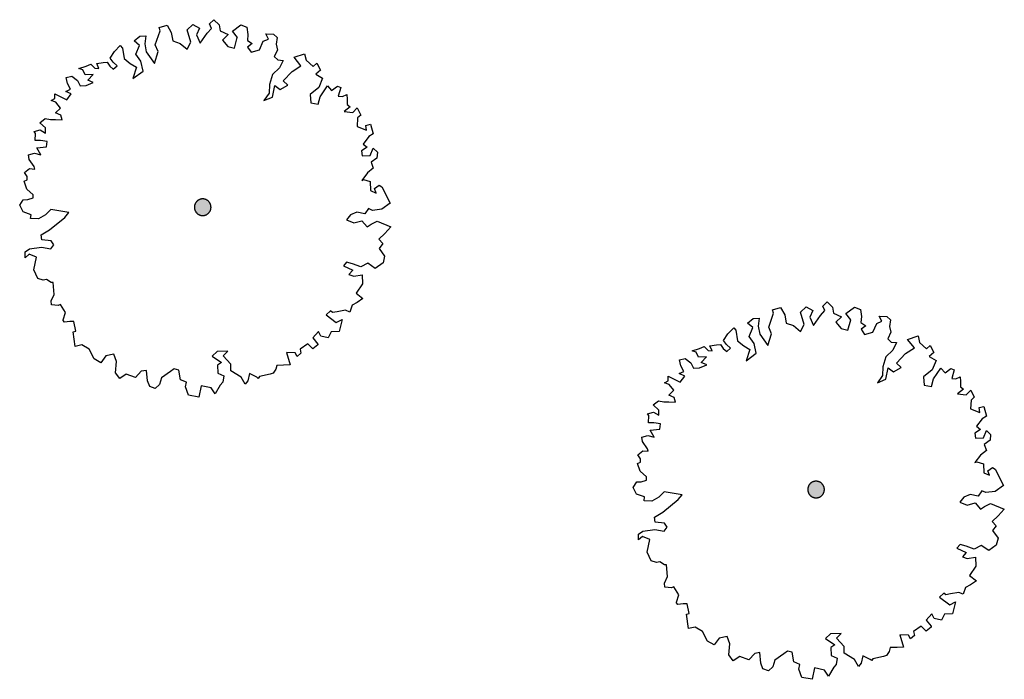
# Model space of a CAD drawing. Header units: metres. Extents: x -5203299 to 2078834, y 245743 to 5816291.
# Tile 206 of 256: x 366716 to 366730, y 5813935 to 5813944. Entities that reach past the tile are written whole.
import ezdxf

# ---------------------------------------------------------------- set-up
doc = ezdxf.new("R2010")
doc.units = ezdxf.units.M
doc.header["$LTSCALE"] = 0.5
doc.layers.add('30 -34 Innenwände- 4 Türen_Fenster', color=7, linetype='Continuous', lineweight=15, true_color=0x9955ff)
doc.layers.add('CS_XREF_Straßenpl-Bäume', color=7, linetype='Continuous', lineweight=25)

# ---------------------------------------------------------------- blocks, each defined once
blk = doc.blocks.new('Gruppe-51')
at = {"layer": 'CS_XREF_Straßenpl-Bäume', "linetype": 'Continuous', "lineweight": 0}
blk.add_hatch(color=7, dxfattribs=at).paths.add_polyline_path([(366727.736, 5813937.376), (366727.731, 5813937.365), (366727.724, 5813937.355), (366727.717, 5813937.346), (366727.708, 5813937.337), (366727.699, 5813937.329), (366727.689, 5813937.322), (366727.679, 5813937.316), (366727.668, 5813937.311), (366727.656, 5813937.308), (366727.644, 5813937.305), (366727.632, 5813937.304), (366727.62, 5813937.304), (366727.608, 5813937.305), (366727.596, 5813937.307), (366727.585, 5813937.31), (366727.573, 5813937.314), (366727.563, 5813937.32), (366727.552, 5813937.326), (366727.543, 5813937.334), (366727.534, 5813937.342), (366727.526, 5813937.352), (366727.52, 5813937.362), (366727.514, 5813937.372), (366727.509, 5813937.383), (366727.505, 5813937.395), (366727.503, 5813937.406), (366727.501, 5813937.418), (366727.501, 5813937.431), (366727.502, 5813937.443), (366727.504, 5813937.454), (366727.507, 5813937.466), (366727.512, 5813937.477), (366727.517, 5813937.488), (366727.524, 5813937.498), (366727.531, 5813937.508), (366727.54, 5813937.516), (366727.549, 5813937.524), (366727.559, 5813937.531), (366727.569, 5813937.537), (366727.58, 5813937.542), (366727.592, 5813937.546), (366727.604, 5813937.548), (366727.616, 5813937.549), (366727.628, 5813937.55), (366727.64, 5813937.549), (366727.652, 5813937.547), (366727.663, 5813937.543), (366727.675, 5813937.539), (366727.685, 5813937.533), (366727.696, 5813937.527), (366727.705, 5813937.519), (366727.714, 5813937.511), (366727.722, 5813937.502), (366727.728, 5813937.492), (366727.734, 5813937.481), (366727.739, 5813937.47), (366727.743, 5813937.459), (366727.745, 5813937.447), (366727.747, 5813937.435), (366727.747, 5813937.423), (366727.746, 5813937.411), (366727.744, 5813937.399), (366727.741, 5813937.387)])
at = {"layer": 'CS_XREF_Straßenpl-Bäume'}
for p, q in [((366726.981, 5813940.085), (366727.099, 5813940.12)), ((366726.994, 5813940.038), (366726.981, 5813940.085)), ((366727.099, 5813940.12), (366727.159, 5813940.015)), ((366727.392, 5813940.051), (366727.477, 5813940.133)), ((366727.477, 5813940.133), (366727.578, 5813940.077)), ((366727.578, 5813940.077), (366727.534, 5813939.98)), ((366727.688, 5813940.002), (366727.754, 5813940.075)), ((366727.723, 5813940.142), (366727.789, 5813940.203)), ((366727.754, 5813940.075), (366727.723, 5813940.142)), ((366727.789, 5813940.203), (366727.868, 5813940.127)), ((366727.868, 5813940.127), (366727.882, 5813940.04)), ((366728.067, 5813940.034), (366728.191, 5813940.126)), ((366728.191, 5813940.126), (366728.28, 5813940.093)), ((366728.28, 5813940.093), (366728.295, 5813939.986)), ((366726.608, 5813939.889), (366726.694, 5813939.96)), ((366726.694, 5813939.96), (366726.781, 5813939.963)), ((366726.781, 5813939.963), (366726.765, 5813939.846)), ((366726.922, 5813939.832), (366726.994, 5813940.038)), ((366727.159, 5813940.015), (366727.183, 5813939.888)), ((366727.45, 5813939.869), (366727.392, 5813940.051)), ((366727.534, 5813939.98), (366727.586, 5813939.854)), ((366727.586, 5813939.854), (366727.688, 5813940.002)), ((366727.882, 5813940.04), (366728, 5813939.984)), ((366728, 5813939.984), (366727.915, 5813939.902)), ((366728.141, 5813939.941), (366728.067, 5813940.034)), ((366728.095, 5813939.784), (366728.137, 5813939.937)), ((366728.137, 5813939.937), (366728.141, 5813939.941)), ((366728.295, 5813939.986), (366728.286, 5813939.898)), ((366728.6, 5813939.917), (366728.558, 5813939.995)), ((366728.558, 5813939.995), (366728.674, 5813939.987)), ((366728.674, 5813939.987), (366728.726, 5813939.941)), ((366728.726, 5813939.941), (366728.71, 5813939.841)), ((366726.319, 5813939.732), (366726.404, 5813939.822)), ((366726.404, 5813939.822), (366726.436, 5813939.784)), ((366726.436, 5813939.784), (366726.461, 5813939.629)), ((366726.687, 5813939.824), (366726.608, 5813939.889)), ((366726.635, 5813939.694), (366726.687, 5813939.824)), ((366726.765, 5813939.846), (366726.789, 5813939.728)), ((366726.964, 5813939.734), (366726.922, 5813939.832)), ((366727.183, 5813939.888), (366727.292, 5813939.853)), ((366727.292, 5813939.853), (366727.394, 5813939.768)), ((366727.394, 5813939.768), (366727.45, 5813939.869)), ((366727.915, 5813939.902), (366727.998, 5813939.809)), ((366727.998, 5813939.809), (366728.095, 5813939.784)), ((366728.286, 5813939.898), (366728.359, 5813939.849)), ((366728.359, 5813939.849), (366728.29, 5813939.799)), ((366728.29, 5813939.799), (366728.343, 5813939.721)), ((366728.467, 5813939.757), (366728.522, 5813939.886)), ((366728.522, 5813939.886), (366728.6, 5813939.917)), ((366728.71, 5813939.841), (366728.733, 5813939.754)), ((366726.255, 5813939.634), (366726.319, 5813939.732)), ((366726.706, 5813939.589), (366726.635, 5813939.694)), ((366726.789, 5813939.728), (366726.911, 5813939.557)), ((366726.911, 5813939.557), (366726.964, 5813939.734)), ((366728.343, 5813939.721), (366728.467, 5813939.757)), ((366728.733, 5813939.754), (366728.685, 5813939.657)), ((366728.685, 5813939.657), (366728.738, 5813939.61)), ((366728.98, 5813939.647), (366729.134, 5813939.7)), ((366729.08, 5813939.523), (366728.98, 5813939.647)), ((366729.134, 5813939.7), (366729.157, 5813939.605)), ((366725.79, 5813939.479), (366725.896, 5813939.514)), ((366725.896, 5813939.514), (366725.966, 5813939.545)), ((366725.966, 5813939.545), (366726.025, 5813939.487)), ((366726.053, 5813939.556), (366726.149, 5813939.571)), ((366726.084, 5813939.481), (366726.053, 5813939.556)), ((366726.149, 5813939.571), (366726.209, 5813939.573)), ((366726.209, 5813939.573), (366726.25, 5813939.515)), ((366726.25, 5813939.515), (366726.3, 5813939.468)), ((366726.296, 5813939.576), (366726.255, 5813939.634)), ((366726.358, 5813939.518), (366726.296, 5813939.576)), ((366726.3, 5813939.468), (366726.358, 5813939.518)), ((366726.461, 5813939.629), (366726.552, 5813939.553)), ((366726.552, 5813939.553), (366726.641, 5813939.5)), ((366726.641, 5813939.5), (366726.588, 5813939.331)), ((366726.739, 5813939.443), (366726.706, 5813939.589)), ((366728.761, 5813939.492), (366728.657, 5813939.392)), ((366728.738, 5813939.61), (366728.814, 5813939.601)), ((366728.814, 5813939.601), (366728.761, 5813939.492)), ((366728.947, 5813939.439), (366729.08, 5813939.523)), ((366729.157, 5813939.605), (366729.259, 5813939.509)), ((366729.259, 5813939.509), (366729.314, 5813939.559)), ((366729.314, 5813939.559), (366729.368, 5813939.453)), ((366725.599, 5813939.345), (366725.686, 5813939.368)), ((366725.622, 5813939.258), (366725.599, 5813939.345)), ((366725.686, 5813939.368), (366725.768, 5813939.303)), ((366725.85, 5813939.461), (366725.79, 5813939.479)), ((366725.881, 5813939.386), (366725.85, 5813939.461)), ((366726, 5813939.39), (366725.881, 5813939.386)), ((366725.923, 5813939.308), (366726, 5813939.39)), ((366726.025, 5813939.487), (366726.084, 5813939.481)), ((366726.588, 5813939.331), (366726.739, 5813939.443)), ((366728.657, 5813939.392), (366728.611, 5813939.244)), ((366728.816, 5813939.299), (366728.947, 5813939.439)), ((366729.368, 5813939.453), (366729.3, 5813939.394)), ((366729.3, 5813939.394), (366729.401, 5813939.338)), ((366725.665, 5813939.172), (366725.622, 5813939.258)), ((366725.768, 5813939.303), (366725.81, 5813939.225)), ((366725.81, 5813939.225), (366725.898, 5813939.228)), ((366725.898, 5813939.228), (366726.004, 5813939.271)), ((366726.004, 5813939.271), (366725.923, 5813939.308)), ((366728.611, 5813939.244), (366728.607, 5813939.116)), ((366728.657, 5813939.059), (366728.691, 5813939.227)), ((366728.691, 5813939.227), (366728.772, 5813939.17)), ((366728.772, 5813939.17), (366728.886, 5813939.233)), ((366728.886, 5813939.233), (366728.816, 5813939.299)), ((366729.346, 5813939.201), (366729.214, 5813939.097)), ((366729.401, 5813939.338), (366729.346, 5813939.201)), ((366729.362, 5813939.063), (366729.472, 5813939.225)), ((366729.472, 5813939.225), (366729.534, 5813939.156)), ((366729.534, 5813939.156), (366729.62, 5813939.219)), ((366729.62, 5813939.219), (366729.669, 5813939.2)), ((366729.669, 5813939.2), (366729.633, 5813939.072)), ((366725.434, 5813939.037), (366725.432, 5813939.105)), ((366725.432, 5813939.105), (366725.521, 5813939.06)), ((366725.521, 5813939.06), (366725.611, 5813939.015)), ((366725.598, 5813939.142), (366725.665, 5813939.172)), ((366725.678, 5813939.105), (366725.598, 5813939.142)), ((366725.611, 5813939.015), (366725.678, 5813939.105)), ((366728.607, 5813939.116), (366728.532, 5813939.006)), ((366728.532, 5813939.006), (366728.657, 5813939.059)), ((366729.214, 5813939.097), (366729.226, 5813938.97)), ((366729.334, 5813938.954), (366729.362, 5813939.063)), ((366729.633, 5813939.072), (366729.693, 5813939.065)), ((366729.693, 5813939.065), (366729.76, 5813939.096)), ((366729.76, 5813939.096), (366729.762, 5813939.028)), ((366725.379, 5813939.007), (366725.434, 5813939.037)), ((366725.448, 5813938.981), (366725.379, 5813939.007)), ((366725.518, 5813938.896), (366725.448, 5813938.981)), ((366729.226, 5813938.97), (366729.334, 5813938.954)), ((366729.806, 5813938.914), (366729.72, 5813938.843)), ((366729.762, 5813939.028), (366729.765, 5813938.949)), ((366729.765, 5813938.949), (366729.806, 5813938.914)), ((366725.442, 5813938.822), (366725.518, 5813938.896)), ((366725.522, 5813938.788), (366725.442, 5813938.822)), ((366725.544, 5813938.718), (366725.522, 5813938.788)), ((366729.72, 5813938.843), (366729.848, 5813938.827)), ((366729.848, 5813938.827), (366729.914, 5813938.898)), ((366729.914, 5813938.898), (366729.965, 5813938.792)), ((366729.965, 5813938.792), (366729.919, 5813938.751)), ((366725.212, 5813938.679), (366725.289, 5813938.741)), ((366725.293, 5813938.602), (366725.212, 5813938.679)), ((366725.289, 5813938.741), (366725.368, 5813938.724)), ((366725.368, 5813938.724), (366725.445, 5813938.726)), ((366725.445, 5813938.726), (366725.544, 5813938.718)), ((366729.919, 5813938.751), (366729.912, 5813938.623)), ((366729.912, 5813938.623), (366730.052, 5813938.568)), ((366730.039, 5813938.639), (366730.109, 5813938.658)), ((366730.052, 5813938.568), (366730.039, 5813938.639)), ((366730.109, 5813938.658), (366730.15, 5813938.515)), ((366725.128, 5813938.549), (366725.215, 5813938.571)), ((366725.149, 5813938.521), (366725.128, 5813938.549)), ((366725.144, 5813938.413), (366725.149, 5813938.521)), ((366725.215, 5813938.571), (366725.296, 5813938.526)), ((366725.296, 5813938.526), (366725.293, 5813938.602)), ((366730.084, 5813938.473), (366730, 5813938.363)), ((366730.15, 5813938.515), (366730.084, 5813938.473)), ((366725.22, 5813938.416), (366725.144, 5813938.413)), ((366725.32, 5813938.399), (366725.22, 5813938.416)), ((366725.311, 5813938.32), (366725.32, 5813938.399)), ((366730, 5813938.363), (366730.061, 5813938.317)), ((366725.044, 5813938.203), (366725.131, 5813938.226)), ((366725.054, 5813938.136), (366725.044, 5813938.203)), ((366725.131, 5813938.226), (366725.228, 5813938.201)), ((366725.168, 5813938.307), (366725.311, 5813938.32)), ((366725.228, 5813938.201), (366725.168, 5813938.307)), ((366730.061, 5813938.317), (366729.975, 5813938.263)), ((366729.975, 5813938.263), (366729.986, 5813938.187)), ((366729.986, 5813938.187), (366730.105, 5813938.191)), ((366730.105, 5813938.191), (366730.149, 5813938.3)), ((366730.149, 5813938.3), (366730.21, 5813938.243)), ((366730.21, 5813938.243), (366730.202, 5813938.155)), ((366725.126, 5813938.031), (366725.054, 5813938.136)), ((366725.139, 5813937.992), (366725.126, 5813938.031)), ((366730.202, 5813938.155), (366730.116, 5813938.092)), ((366730.116, 5813938.092), (366730.148, 5813938.006)), ((366724.985, 5813937.938), (366725.059, 5813938)), ((366725.023, 5813937.88), (366724.985, 5813937.938)), ((366725.059, 5813938), (366725.139, 5813937.992)), ((366730.062, 5813937.935), (366729.978, 5813937.825)), ((366730.148, 5813938.006), (366730.062, 5813937.935)), ((366724.978, 5813937.811), (366725.025, 5813937.832)), ((366725.021, 5813937.696), (366724.978, 5813937.811)), ((366725.025, 5813937.832), (366725.023, 5813937.88)), ((366729.978, 5813937.825), (366730.006, 5813937.837)), ((366730.006, 5813937.837), (366730.106, 5813937.809)), ((366730.106, 5813937.809), (366730.111, 5813937.674)), ((366730.169, 5813937.704), (366730.236, 5813937.754)), ((366730.236, 5813937.754), (366730.276, 5813937.727)), ((366725.112, 5813937.612), (366725.021, 5813937.696)), ((366725.113, 5813937.563), (366725.112, 5813937.612)), ((366730.111, 5813937.674), (366730.191, 5813937.637)), ((366730.191, 5813937.637), (366730.169, 5813937.704)), ((366730.276, 5813937.727), (366730.4, 5813937.488)), ((366724.913, 5813937.458), (366724.967, 5813937.539)), ((366724.965, 5813937.36), (366724.913, 5813937.458)), ((366724.967, 5813937.539), (366725.035, 5813937.541)), ((366725.035, 5813937.541), (366725.113, 5813937.563)), ((366730.4, 5813937.488), (366730.276, 5813937.396)), ((366725.082, 5813937.316), (366724.965, 5813937.36)), ((366725.076, 5813937.259), (366725.082, 5813937.316)), ((366725.297, 5813937.315), (366725.192, 5813937.252)), ((366725.374, 5813937.394), (366725.297, 5813937.315)), ((366725.639, 5813937.346), (366725.374, 5813937.394)), ((366725.582, 5813937.277), (366725.639, 5813937.346)), ((366729.812, 5813937.313), (366729.755, 5813937.24)), ((366729.907, 5813937.353), (366729.812, 5813937.313)), ((366730.026, 5813937.328), (366729.907, 5813937.353)), ((366730.08, 5813937.409), (366730.026, 5813937.328)), ((366730.141, 5813937.38), (366730.08, 5813937.409)), ((366730.276, 5813937.396), (366730.141, 5813937.38)), ((366725.192, 5813937.252), (366725.076, 5813937.259)), ((366725.353, 5813937.091), (366725.582, 5813937.277)), ((366729.755, 5813937.24), (366729.864, 5813937.196)), ((366729.864, 5813937.196), (366729.979, 5813937.228)), ((366729.979, 5813937.228), (366730.061, 5813937.134)), ((366730.061, 5813937.134), (366730.119, 5813937.176)), ((366730.119, 5813937.176), (366730.206, 5813937.218)), ((366730.206, 5813937.218), (366730.412, 5813937.135)), ((366725.231, 5813937.019), (366725.353, 5813937.091)), ((366725.242, 5813936.943), (366725.231, 5813937.019)), ((366730.319, 5813937.036), (366730.234, 5813936.953)), ((366730.412, 5813937.135), (366730.319, 5813937.036)), ((366725.378, 5813936.927), (366725.242, 5813936.943)), ((366725.374, 5813936.808), (366725.42, 5813936.869)), ((366725.42, 5813936.869), (366725.378, 5813936.927)), ((366730.234, 5813936.953), (366730.293, 5813936.888)), ((366730.293, 5813936.888), (366730.239, 5813936.818)), ((366724.993, 5813936.767), (366725.06, 5813936.809)), ((366724.996, 5813936.68), (366724.993, 5813936.767)), ((366725.054, 5813936.73), (366724.996, 5813936.68)), ((366725.163, 5813936.685), (366725.054, 5813936.73)), ((366725.06, 5813936.809), (366725.237, 5813936.835)), ((366725.237, 5813936.835), (366725.374, 5813936.808)), ((366730.239, 5813936.818), (366730.319, 5813936.705)), ((366725.121, 5813936.497), (366725.163, 5813936.685)), ((366729.756, 5813936.615), (366729.71, 5813936.557)), ((366729.845, 5813936.589), (366729.756, 5813936.615)), ((366729.965, 5813936.545), (366729.845, 5813936.589)), ((366730.071, 5813936.597), (366729.965, 5813936.545)), ((366730.181, 5813936.522), (366730.071, 5813936.597)), ((366730.294, 5813936.605), (366730.181, 5813936.522)), ((366730.319, 5813936.705), (366730.294, 5813936.605)), ((366725.182, 5813936.372), (366725.121, 5813936.497)), ((366729.71, 5813936.557), (366729.848, 5813936.493)), ((366729.848, 5813936.493), (366729.791, 5813936.432)), ((366729.791, 5813936.432), (366729.862, 5813936.403)), ((366729.862, 5813936.403), (366729.986, 5813936.427)), ((366729.986, 5813936.427), (366729.991, 5813936.292)), ((366725.262, 5813936.346), (366725.182, 5813936.372)), ((366725.31, 5813936.356), (366725.262, 5813936.346)), ((366725.38, 5813936.311), (366725.31, 5813936.356)), ((366725.411, 5813936.312), (366725.38, 5813936.311)), ((366725.425, 5813936.137), (366725.411, 5813936.312)), ((366729.991, 5813936.292), (366729.899, 5813936.153)), ((366725.38, 5813936.039), (366725.425, 5813936.137)), ((366729.899, 5813936.153), (366729.998, 5813936.077)), ((366725.382, 5813935.98), (366725.38, 5813936.039)), ((366729.912, 5813936.015), (366729.837, 5813935.975)), ((366729.998, 5813936.077), (366729.912, 5813936.015)), ((366725.482, 5813935.972), (366725.382, 5813935.98)), ((366725.518, 5813935.984), (366725.482, 5813935.972)), ((366725.59, 5813935.868), (366725.518, 5813935.984)), ((366725.557, 5813935.759), (366725.59, 5813935.868)), ((366729.517, 5813935.894), (366729.451, 5813935.835)), ((366729.547, 5813935.866), (366729.517, 5813935.894)), ((366729.614, 5813935.88), (366729.547, 5813935.866)), ((366729.741, 5813935.901), (366729.614, 5813935.88)), ((366729.801, 5813935.875), (366729.741, 5813935.901)), ((366729.837, 5813935.975), (366729.801, 5813935.875)), ((366725.557, 5813935.751), (366725.557, 5813935.759)), ((366725.578, 5813935.723), (366725.557, 5813935.751)), ((366725.654, 5813935.734), (366725.578, 5813935.723)), ((366725.713, 5813935.736), (366725.654, 5813935.734)), ((366725.746, 5813935.59), (366725.713, 5813935.736)), ((366729.451, 5813935.835), (366729.603, 5813935.721)), ((366729.603, 5813935.721), (366729.689, 5813935.764)), ((366729.689, 5813935.764), (366729.644, 5813935.587)), ((366725.707, 5813935.581), (366725.746, 5813935.59)), ((366725.734, 5813935.367), (366725.707, 5813935.581)), ((366729.341, 5813935.585), (366729.256, 5813935.494)), ((366729.374, 5813935.518), (366729.341, 5813935.585)), ((366729.528, 5813935.583), (366729.483, 5813935.494)), ((366729.644, 5813935.587), (366729.528, 5813935.583)), ((366729.256, 5813935.494), (366729.328, 5813935.401)), ((366729.483, 5813935.494), (366729.374, 5813935.518)), ((366725.832, 5813935.39), (366725.734, 5813935.367)), ((366725.942, 5813935.325), (366725.832, 5813935.39)), ((366726.015, 5813935.181), (366725.942, 5813935.325)), ((366727.837, 5813935.291), (366727.763, 5813935.22)), ((366727.995, 5813935.296), (366727.837, 5813935.291)), ((366727.927, 5813935.226), (366727.995, 5813935.296)), ((366728.992, 5813935.27), (366728.865, 5813935.277)), ((366728.865, 5813935.277), (366728.919, 5813935.093)), ((366729.023, 5813935.215), (366728.992, 5813935.27)), ((366729.08, 5813935.265), (366729.023, 5813935.215)), ((366729.183, 5813935.404), (366729.067, 5813935.324)), ((366729.067, 5813935.324), (366729.08, 5813935.265)), ((366729.254, 5813935.33), (366729.183, 5813935.404)), ((366729.328, 5813935.389), (366729.254, 5813935.33)), ((366729.328, 5813935.401), (366729.328, 5813935.389)), ((366726.116, 5813935.125), (366726.015, 5813935.181)), ((366726.189, 5813935.226), (366726.116, 5813935.125)), ((366726.307, 5813935.25), (366726.189, 5813935.226)), ((366726.347, 5813935.144), (366726.307, 5813935.25)), ((366726.333, 5813934.977), (366726.347, 5813935.144)), ((366727.763, 5813935.22), (366727.902, 5813935.126)), ((366727.902, 5813935.126), (366727.844, 5813935.087)), ((366728.039, 5813935.102), (366727.927, 5813935.226)), ((366726.396, 5813934.891), (366726.333, 5813934.977)), ((366726.715, 5813934.998), (366726.63, 5813934.907)), ((366726.793, 5813935.012), (366726.715, 5813934.998)), ((366726.807, 5813934.857), (366726.793, 5813935.012)), ((366727.145, 5813934.993), (366727.012, 5813934.901)), ((366727.203, 5813935.034), (366727.145, 5813934.993)), ((366727.272, 5813935.017), (366727.203, 5813935.034)), ((366727.296, 5813934.873), (366727.272, 5813935.017)), ((366727.844, 5813935.087), (366727.848, 5813934.969)), ((366727.848, 5813934.969), (366727.937, 5813934.932)), ((366728.042, 5813935.006), (366728.039, 5813935.102)), ((366728.192, 5813934.912), (366728.042, 5813935.006)), ((366728.669, 5813934.968), (366728.621, 5813934.955)), ((366728.706, 5813935.029), (366728.669, 5813934.968)), ((366728.724, 5813935.086), (366728.706, 5813935.029)), ((366728.823, 5813935.089), (366728.724, 5813935.086)), ((366728.919, 5813935.093), (366728.823, 5813935.089)), ((366726.493, 5813934.954), (366726.396, 5813934.891)), ((366726.63, 5813934.907), (366726.493, 5813934.954)), ((366726.838, 5813934.77), (366726.807, 5813934.857)), ((366727.012, 5813934.901), (366726.984, 5813934.803)), ((366727.385, 5813934.837), (366727.296, 5813934.873)), ((366727.368, 5813934.768), (366727.385, 5813934.837)), ((366727.923, 5813934.835), (366727.885, 5813934.794)), ((366727.937, 5813934.932), (366727.923, 5813934.835)), ((366728.255, 5813934.807), (366728.192, 5813934.912)), ((366728.293, 5813934.856), (366728.255, 5813934.807)), ((366728.318, 5813934.965), (366728.293, 5813934.856)), ((366728.427, 5813934.912), (366728.318, 5813934.965)), ((366728.448, 5813934.893), (366728.427, 5813934.912)), ((366728.466, 5813934.922), (366728.448, 5813934.893)), ((366728.621, 5813934.955), (366728.466, 5813934.922)), ((366726.919, 5813934.742), (366726.838, 5813934.77)), ((366726.984, 5813934.803), (366726.919, 5813934.742)), ((366727.412, 5813934.643), (366727.368, 5813934.768)), ((366727.602, 5813934.785), (366727.568, 5813934.617)), ((366727.748, 5813934.75), (366727.602, 5813934.785)), ((366727.81, 5813934.665), (366727.748, 5813934.75)), ((366727.885, 5813934.794), (366727.81, 5813934.665)), ((366727.568, 5813934.617), (366727.412, 5813934.643))]:
    blk.add_line(p, q, dxfattribs=at)
blk.add_open_spline([(366727.501, 5813937.414), (366727.498, 5813937.447), (366727.525, 5813937.507), (366727.579, 5813937.546), (366727.645, 5813937.552), (366727.705, 5813937.525), (366727.743, 5813937.472), (366727.75, 5813937.406), (366727.723, 5813937.346), (366727.669, 5813937.307), (366727.603, 5813937.301), (366727.543, 5813937.328), (366727.505, 5813937.382), (366727.501, 5813937.414)], degree=2, dxfattribs=at)
blk = doc.blocks.new('Gruppe-52')
at = {"layer": 'CS_XREF_Straßenpl-Bäume', "linetype": 'Continuous', "lineweight": 0}
blk.add_hatch(color=7, dxfattribs=at).paths.add_polyline_path([(366718.651, 5813941.555), (366718.646, 5813941.545), (366718.639, 5813941.534), (366718.632, 5813941.525), (366718.624, 5813941.516), (366718.614, 5813941.508), (366718.604, 5813941.502), (366718.594, 5813941.496), (366718.583, 5813941.491), (366718.571, 5813941.487), (366718.559, 5813941.485), (366718.547, 5813941.483), (366718.535, 5813941.483), (366718.523, 5813941.484), (366718.511, 5813941.486), (366718.5, 5813941.489), (366718.489, 5813941.494), (366718.478, 5813941.499), (366718.468, 5813941.506), (366718.458, 5813941.513), (366718.45, 5813941.522), (366718.442, 5813941.531), (366718.435, 5813941.541), (366718.429, 5813941.551), (366718.424, 5813941.563), (366718.42, 5813941.574), (366718.418, 5813941.586), (366718.416, 5813941.598), (366718.416, 5813941.61), (366718.417, 5813941.622), (366718.419, 5813941.634), (366718.423, 5813941.645), (366718.427, 5813941.657), (366718.433, 5813941.667), (366718.439, 5813941.678), (366718.447, 5813941.687), (366718.455, 5813941.696), (366718.464, 5813941.704), (366718.474, 5813941.711), (366718.485, 5813941.716), (366718.496, 5813941.721), (366718.507, 5813941.725), (366718.519, 5813941.727), (366718.531, 5813941.729), (366718.543, 5813941.729), (366718.555, 5813941.728), (366718.567, 5813941.726), (366718.579, 5813941.723), (366718.59, 5813941.718), (366718.601, 5813941.713), (366718.611, 5813941.706), (366718.62, 5813941.699), (366718.629, 5813941.69), (366718.637, 5813941.681), (366718.644, 5813941.671), (366718.65, 5813941.661), (366718.654, 5813941.65), (366718.658, 5813941.638), (366718.661, 5813941.626), (366718.662, 5813941.614), (366718.662, 5813941.602), (366718.661, 5813941.59), (366718.659, 5813941.578), (366718.656, 5813941.567)])
at = {"layer": 'CS_XREF_Straßenpl-Bäume'}
for p, q in [((366718.308, 5813944.231), (366718.393, 5813944.313)), ((366718.393, 5813944.313), (366718.494, 5813944.257)), ((366718.639, 5813944.321), (366718.704, 5813944.383)), ((366718.669, 5813944.254), (366718.639, 5813944.321)), ((366718.704, 5813944.383), (366718.783, 5813944.306)), ((366718.783, 5813944.306), (366718.798, 5813944.219)), ((366718.982, 5813944.214), (366719.106, 5813944.306)), ((366719.106, 5813944.306), (366719.195, 5813944.272)), ((366717.837, 5813944.011), (366717.909, 5813944.217)), ((366717.896, 5813944.265), (366718.014, 5813944.3)), ((366717.909, 5813944.217), (366717.896, 5813944.265)), ((366718.014, 5813944.3), (366718.074, 5813944.194)), ((366718.074, 5813944.194), (366718.098, 5813944.068)), ((366718.365, 5813944.049), (366718.308, 5813944.231)), ((366718.494, 5813944.257), (366718.449, 5813944.159)), ((366718.449, 5813944.159), (366718.501, 5813944.033)), ((366718.501, 5813944.033), (366718.604, 5813944.181)), ((366718.604, 5813944.181), (366718.669, 5813944.254)), ((366718.798, 5813944.219), (366718.916, 5813944.163)), ((366718.916, 5813944.163), (366718.831, 5813944.081)), ((366719.056, 5813944.12), (366718.982, 5813944.214)), ((366719.195, 5813944.272), (366719.21, 5813944.165)), ((366719.21, 5813944.165), (366719.202, 5813944.077)), ((366719.515, 5813944.096), (366719.473, 5813944.174)), ((366719.473, 5813944.174), (366719.589, 5813944.167)), ((366719.589, 5813944.167), (366719.642, 5813944.12)), ((366717.524, 5813944.068), (366717.609, 5813944.139)), ((366717.602, 5813944.003), (366717.524, 5813944.068)), ((366717.609, 5813944.139), (366717.696, 5813944.142)), ((366717.696, 5813944.142), (366717.681, 5813944.025)), ((366717.681, 5813944.025), (366717.704, 5813943.907)), ((366717.88, 5813943.913), (366717.837, 5813944.011)), ((366718.098, 5813944.068), (366718.207, 5813944.032)), ((366718.207, 5813944.032), (366718.309, 5813943.948)), ((366718.309, 5813943.948), (366718.365, 5813944.049)), ((366718.831, 5813944.081), (366718.913, 5813943.988)), ((366719.01, 5813943.963), (366719.052, 5813944.117)), ((366719.052, 5813944.117), (366719.056, 5813944.12)), ((366719.202, 5813944.077), (366719.274, 5813944.029)), ((366719.274, 5813944.029), (366719.205, 5813943.978)), ((366719.382, 5813943.936), (366719.437, 5813944.065)), ((366719.437, 5813944.065), (366719.515, 5813944.096)), ((366719.642, 5813944.12), (366719.625, 5813944.021)), ((366719.625, 5813944.021), (366719.648, 5813943.934)), ((366717.17, 5813943.813), (366717.234, 5813943.911)), ((366717.234, 5813943.911), (366717.319, 5813944.002)), ((366717.319, 5813944.002), (366717.352, 5813943.963)), ((366717.352, 5813943.963), (366717.377, 5813943.809)), ((366717.55, 5813943.874), (366717.602, 5813944.003)), ((366717.621, 5813943.769), (366717.55, 5813943.874)), ((366717.704, 5813943.907), (366717.826, 5813943.736)), ((366717.826, 5813943.736), (366717.88, 5813943.913)), ((366718.913, 5813943.988), (366719.01, 5813943.963)), ((366719.205, 5813943.978), (366719.259, 5813943.901)), ((366719.259, 5813943.901), (366719.382, 5813943.936)), ((366719.648, 5813943.934), (366719.6, 5813943.836)), ((366719.895, 5813943.826), (366720.049, 5813943.879)), ((366720.049, 5813943.879), (366720.072, 5813943.784)), ((366716.812, 5813943.693), (366716.881, 5813943.724)), ((366716.881, 5813943.724), (366716.94, 5813943.666)), ((366716.969, 5813943.735), (366717.064, 5813943.75)), ((366717, 5813943.66), (366716.969, 5813943.735)), ((366717.064, 5813943.75), (366717.124, 5813943.752)), ((366717.124, 5813943.752), (366717.165, 5813943.694)), ((366717.211, 5813943.755), (366717.17, 5813943.813)), ((366717.273, 5813943.698), (366717.211, 5813943.755)), ((366717.377, 5813943.809), (366717.467, 5813943.732)), ((366717.467, 5813943.732), (366717.557, 5813943.679)), ((366717.655, 5813943.623), (366717.621, 5813943.769)), ((366719.6, 5813943.836), (366719.653, 5813943.79)), ((366719.653, 5813943.79), (366719.73, 5813943.781)), ((366719.73, 5813943.781), (366719.677, 5813943.672)), ((366719.995, 5813943.702), (366719.895, 5813943.826)), ((366720.072, 5813943.784), (366720.174, 5813943.688)), ((366720.174, 5813943.688), (366720.229, 5813943.738)), ((366720.229, 5813943.738), (366720.284, 5813943.633)), ((366716.705, 5813943.659), (366716.812, 5813943.693)), ((366716.765, 5813943.641), (366716.705, 5813943.659)), ((366716.796, 5813943.565), (366716.765, 5813943.641)), ((366716.94, 5813943.666), (366717, 5813943.66)), ((366717.165, 5813943.694), (366717.215, 5813943.648)), ((366717.215, 5813943.648), (366717.273, 5813943.698)), ((366717.557, 5813943.679), (366717.503, 5813943.51)), ((366717.503, 5813943.51), (366717.655, 5813943.623)), ((366719.677, 5813943.672), (366719.573, 5813943.572)), ((366719.731, 5813943.478), (366719.862, 5813943.618)), ((366719.862, 5813943.618), (366719.995, 5813943.702)), ((366720.284, 5813943.633), (366720.215, 5813943.574)), ((366720.215, 5813943.574), (366720.316, 5813943.518)), ((366716.515, 5813943.525), (366716.602, 5813943.547)), ((366716.537, 5813943.438), (366716.515, 5813943.525)), ((366716.58, 5813943.352), (366716.537, 5813943.438)), ((366716.602, 5813943.547), (366716.683, 5813943.482)), ((366716.683, 5813943.482), (366716.725, 5813943.405)), ((366716.915, 5813943.569), (366716.796, 5813943.565)), ((366716.813, 5813943.408), (366716.919, 5813943.451)), ((366716.838, 5813943.488), (366716.915, 5813943.569)), ((366716.919, 5813943.451), (366716.838, 5813943.488)), ((366719.573, 5813943.572), (366719.527, 5813943.423)), ((366719.801, 5813943.413), (366719.731, 5813943.478)), ((366720.316, 5813943.518), (366720.261, 5813943.38)), ((366716.35, 5813943.216), (366716.347, 5813943.284)), ((366716.347, 5813943.284), (366716.436, 5813943.239)), ((366716.513, 5813943.321), (366716.58, 5813943.352)), ((366716.593, 5813943.284), (366716.513, 5813943.321)), ((366716.526, 5813943.194), (366716.593, 5813943.284)), ((366716.725, 5813943.405), (366716.813, 5813943.408)), ((366719.522, 5813943.296), (366719.447, 5813943.186)), ((366719.527, 5813943.423), (366719.522, 5813943.296)), ((366719.573, 5813943.238), (366719.606, 5813943.406)), ((366719.606, 5813943.406), (366719.688, 5813943.349)), ((366719.688, 5813943.349), (366719.801, 5813943.413)), ((366720.261, 5813943.38), (366720.129, 5813943.277)), ((366720.277, 5813943.242), (366720.388, 5813943.404)), ((366720.388, 5813943.404), (366720.449, 5813943.336)), ((366720.449, 5813943.336), (366720.535, 5813943.398)), ((366720.535, 5813943.398), (366720.584, 5813943.38)), ((366720.584, 5813943.38), (366720.548, 5813943.251)), ((366716.294, 5813943.186), (366716.35, 5813943.216)), ((366716.363, 5813943.16), (366716.294, 5813943.186)), ((366716.434, 5813943.075), (366716.363, 5813943.16)), ((366716.436, 5813943.239), (366716.526, 5813943.194)), ((366719.447, 5813943.186), (366719.573, 5813943.238)), ((366720.129, 5813943.277), (366720.142, 5813943.15)), ((366720.142, 5813943.15), (366720.25, 5813943.134)), ((366720.25, 5813943.134), (366720.277, 5813943.242)), ((366720.548, 5813943.251), (366720.608, 5813943.245)), ((366720.608, 5813943.245), (366720.675, 5813943.275)), ((366720.675, 5813943.275), (366720.677, 5813943.208)), ((366720.677, 5813943.208), (366720.68, 5813943.128)), ((366716.357, 5813943.002), (366716.434, 5813943.075)), ((366716.437, 5813942.968), (366716.357, 5813943.002)), ((366720.721, 5813943.093), (366720.636, 5813943.022)), ((366720.636, 5813943.022), (366720.763, 5813943.007)), ((366720.68, 5813943.128), (366720.721, 5813943.093)), ((366720.763, 5813943.007), (366720.829, 5813943.077)), ((366720.829, 5813943.077), (366720.881, 5813942.971)), ((366716.127, 5813942.858), (366716.204, 5813942.92)), ((366716.209, 5813942.782), (366716.127, 5813942.858)), ((366716.204, 5813942.92), (366716.284, 5813942.903)), ((366716.284, 5813942.903), (366716.36, 5813942.906)), ((366716.36, 5813942.906), (366716.459, 5813942.898)), ((366716.459, 5813942.898), (366716.437, 5813942.968)), ((366720.834, 5813942.93), (366720.827, 5813942.802)), ((366720.881, 5813942.971), (366720.834, 5813942.93)), ((366716.043, 5813942.728), (366716.13, 5813942.751)), ((366716.064, 5813942.7), (366716.043, 5813942.728)), ((366716.059, 5813942.593), (366716.064, 5813942.7)), ((366716.13, 5813942.751), (366716.211, 5813942.705)), ((366716.211, 5813942.705), (366716.209, 5813942.782)), ((366720.827, 5813942.802), (366720.967, 5813942.748)), ((366720.954, 5813942.818), (366721.024, 5813942.837)), ((366720.967, 5813942.748), (366720.954, 5813942.818)), ((366721.024, 5813942.837), (366721.066, 5813942.695)), ((366716.136, 5813942.595), (366716.059, 5813942.593)), ((366716.235, 5813942.579), (366716.136, 5813942.595)), ((366716.227, 5813942.499), (366716.235, 5813942.579)), ((366720.999, 5813942.653), (366720.915, 5813942.542)), ((366721.066, 5813942.695), (366720.999, 5813942.653)), ((366715.959, 5813942.383), (366716.046, 5813942.405)), ((366716.046, 5813942.405), (366716.143, 5813942.38)), ((366716.083, 5813942.486), (366716.227, 5813942.499)), ((366716.143, 5813942.38), (366716.083, 5813942.486)), ((366720.976, 5813942.496), (366720.89, 5813942.442)), ((366720.89, 5813942.442), (366720.901, 5813942.366)), ((366720.915, 5813942.542), (366720.976, 5813942.496)), ((366721.02, 5813942.37), (366721.064, 5813942.479)), ((366721.064, 5813942.479), (366721.126, 5813942.422)), ((366721.126, 5813942.422), (366721.117, 5813942.334)), ((366715.97, 5813942.315), (366715.959, 5813942.383)), ((366716.041, 5813942.21), (366715.97, 5813942.315)), ((366720.901, 5813942.366), (366721.02, 5813942.37)), ((366721.117, 5813942.334), (366721.032, 5813942.272)), ((366721.032, 5813942.272), (366721.063, 5813942.185)), ((366715.9, 5813942.118), (366715.974, 5813942.18)), ((366715.939, 5813942.06), (366715.9, 5813942.118)), ((366715.974, 5813942.18), (366716.054, 5813942.171)), ((366716.054, 5813942.171), (366716.041, 5813942.21)), ((366720.978, 5813942.114), (366720.894, 5813942.004)), ((366721.063, 5813942.185), (366720.978, 5813942.114)), ((366715.893, 5813941.99), (366715.94, 5813942.011)), ((366715.936, 5813941.876), (366715.893, 5813941.99)), ((366715.94, 5813942.011), (366715.939, 5813942.06)), ((366720.894, 5813942.004), (366720.921, 5813942.016)), ((366720.921, 5813942.016), (366721.022, 5813941.989)), ((366721.022, 5813941.989), (366721.026, 5813941.853)), ((366716.027, 5813941.791), (366715.936, 5813941.876)), ((366721.026, 5813941.853), (366721.107, 5813941.816)), ((366721.085, 5813941.883), (366721.151, 5813941.934)), ((366721.107, 5813941.816), (366721.085, 5813941.883)), ((366721.151, 5813941.934), (366721.191, 5813941.907)), ((366721.191, 5813941.907), (366721.315, 5813941.668)), ((366715.829, 5813941.637), (366715.882, 5813941.718)), ((366715.882, 5813941.718), (366715.95, 5813941.72)), ((366715.95, 5813941.72), (366716.029, 5813941.743)), ((366716.029, 5813941.743), (366716.027, 5813941.791)), ((366715.88, 5813941.54), (366715.829, 5813941.637)), ((366715.997, 5813941.496), (366715.88, 5813941.54)), ((366716.289, 5813941.573), (366716.213, 5813941.494)), ((366716.554, 5813941.526), (366716.289, 5813941.573)), ((366720.822, 5813941.532), (366720.727, 5813941.492)), ((366720.942, 5813941.508), (366720.822, 5813941.532)), ((366720.995, 5813941.589), (366720.942, 5813941.508)), ((366721.056, 5813941.56), (366720.995, 5813941.589)), ((366721.191, 5813941.576), (366721.056, 5813941.56)), ((366721.315, 5813941.668), (366721.191, 5813941.576)), ((366715.991, 5813941.439), (366715.997, 5813941.496)), ((366716.107, 5813941.432), (366715.991, 5813941.439)), ((366716.213, 5813941.494), (366716.107, 5813941.432)), ((366716.268, 5813941.27), (366716.497, 5813941.456)), ((366716.497, 5813941.456), (366716.554, 5813941.526)), ((366720.727, 5813941.492), (366720.67, 5813941.419)), ((366720.67, 5813941.419), (366720.779, 5813941.375)), ((366720.779, 5813941.375), (366720.894, 5813941.407)), ((366720.894, 5813941.407), (366720.976, 5813941.314)), ((366721.035, 5813941.355), (366721.121, 5813941.398)), ((366721.121, 5813941.398), (366721.327, 5813941.314)), ((366716.146, 5813941.198), (366716.268, 5813941.27)), ((366720.976, 5813941.314), (366721.035, 5813941.355)), ((366721.327, 5813941.314), (366721.235, 5813941.215)), ((366716.157, 5813941.122), (366716.146, 5813941.198)), ((366716.294, 5813941.107), (366716.157, 5813941.122)), ((366716.335, 5813941.049), (366716.294, 5813941.107)), ((366721.235, 5813941.215), (366721.15, 5813941.133)), ((366721.15, 5813941.133), (366721.208, 5813941.067)), ((366715.909, 5813940.947), (366715.975, 5813940.989)), ((366715.975, 5813940.989), (366716.152, 5813941.014)), ((366716.152, 5813941.014), (366716.289, 5813940.988)), ((366716.289, 5813940.988), (366716.335, 5813941.049)), ((366721.208, 5813941.067), (366721.154, 5813940.997)), ((366721.154, 5813940.997), (366721.234, 5813940.884)), ((366715.912, 5813940.859), (366715.909, 5813940.947)), ((366715.969, 5813940.909), (366715.912, 5813940.859)), ((366716.078, 5813940.865), (366715.969, 5813940.909)), ((366716.037, 5813940.677), (366716.078, 5813940.865)), ((366721.234, 5813940.884), (366721.21, 5813940.784)), ((366716.097, 5813940.551), (366716.037, 5813940.677)), ((366720.671, 5813940.794), (366720.625, 5813940.736)), ((366720.625, 5813940.736), (366720.763, 5813940.673)), ((366720.76, 5813940.769), (366720.671, 5813940.794)), ((366720.763, 5813940.673), (366720.706, 5813940.611)), ((366720.88, 5813940.725), (366720.76, 5813940.769)), ((366720.986, 5813940.777), (366720.88, 5813940.725)), ((366721.096, 5813940.701), (366720.986, 5813940.777)), ((366721.21, 5813940.784), (366721.096, 5813940.701)), ((366716.178, 5813940.526), (366716.097, 5813940.551)), ((366716.225, 5813940.536), (366716.178, 5813940.526)), ((366716.295, 5813940.49), (366716.225, 5813940.536)), ((366720.706, 5813940.611), (366720.778, 5813940.583)), ((366720.778, 5813940.583), (366720.901, 5813940.607)), ((366720.901, 5813940.607), (366720.906, 5813940.471)), ((366716.326, 5813940.491), (366716.295, 5813940.49)), ((366716.34, 5813940.316), (366716.326, 5813940.491)), ((366720.906, 5813940.471), (366720.814, 5813940.332)), ((366716.296, 5813940.219), (366716.34, 5813940.316)), ((366716.298, 5813940.159), (366716.296, 5813940.219)), ((366720.814, 5813940.332), (366720.913, 5813940.256)), ((366720.913, 5813940.256), (366720.828, 5813940.194)), ((366716.397, 5813940.151), (366716.298, 5813940.159)), ((366716.433, 5813940.164), (366716.397, 5813940.151)), ((366716.505, 5813940.047), (366716.433, 5813940.164)), ((366720.433, 5813940.073), (366720.367, 5813940.014)), ((366720.462, 5813940.046), (366720.433, 5813940.073)), ((366720.656, 5813940.081), (366720.529, 5813940.059)), ((366720.716, 5813940.054), (366720.656, 5813940.081)), ((366720.753, 5813940.155), (366720.716, 5813940.054)), ((366720.828, 5813940.194), (366720.753, 5813940.155)), ((366716.472, 5813939.939), (366716.505, 5813940.047)), ((366716.472, 5813939.93), (366716.472, 5813939.939)), ((366716.493, 5813939.903), (366716.472, 5813939.93)), ((366720.367, 5813940.014), (366720.518, 5813939.901)), ((366720.529, 5813940.059), (366720.462, 5813940.046)), ((366720.518, 5813939.901), (366720.604, 5813939.943)), ((366720.604, 5813939.943), (366720.559, 5813939.766)), ((366716.569, 5813939.914), (366716.493, 5813939.903)), ((366716.628, 5813939.916), (366716.569, 5813939.914)), ((366716.662, 5813939.77), (366716.628, 5813939.916)), ((366716.622, 5813939.76), (366716.662, 5813939.77)), ((366716.649, 5813939.546), (366716.622, 5813939.76)), ((366720.256, 5813939.764), (366720.172, 5813939.674)), ((366720.172, 5813939.674), (366720.243, 5813939.58)), ((366720.29, 5813939.698), (366720.256, 5813939.764)), ((366720.398, 5813939.673), (366720.29, 5813939.698)), ((366720.443, 5813939.762), (366720.398, 5813939.673)), ((366720.559, 5813939.766), (366720.443, 5813939.762)), ((366716.748, 5813939.569), (366716.649, 5813939.546)), ((366716.857, 5813939.505), (366716.748, 5813939.569)), ((366716.93, 5813939.36), (366716.857, 5813939.505)), ((366720.098, 5813939.584), (366719.982, 5813939.503)), ((366719.982, 5813939.503), (366719.995, 5813939.444)), ((366720.169, 5813939.51), (366720.098, 5813939.584)), ((366720.243, 5813939.569), (366720.169, 5813939.51)), ((366720.243, 5813939.58), (366720.243, 5813939.569)), ((366717.031, 5813939.304), (366716.93, 5813939.36)), ((366717.104, 5813939.406), (366717.031, 5813939.304)), ((366717.222, 5813939.43), (366717.104, 5813939.406)), ((366717.263, 5813939.323), (366717.222, 5813939.43)), ((366718.752, 5813939.47), (366718.678, 5813939.4)), ((366718.678, 5813939.4), (366718.817, 5813939.305)), ((366718.91, 5813939.475), (366718.752, 5813939.47)), ((366718.842, 5813939.405), (366718.91, 5813939.475)), ((366718.954, 5813939.282), (366718.842, 5813939.405)), ((366719.908, 5813939.45), (366719.78, 5813939.457)), ((366719.78, 5813939.457), (366719.834, 5813939.272)), ((366719.938, 5813939.394), (366719.908, 5813939.45)), ((366719.995, 5813939.444), (366719.938, 5813939.394)), ((366717.249, 5813939.156), (366717.263, 5813939.323)), ((366718.118, 5813939.214), (366718.06, 5813939.172)), ((366718.187, 5813939.196), (366718.118, 5813939.214)), ((366718.817, 5813939.305), (366718.759, 5813939.267)), ((366718.759, 5813939.267), (366718.763, 5813939.148)), ((366718.957, 5813939.186), (366718.954, 5813939.282)), ((366719.621, 5813939.208), (366719.584, 5813939.147)), ((366719.639, 5813939.265), (366719.621, 5813939.208)), ((366719.738, 5813939.269), (366719.639, 5813939.265)), ((366719.834, 5813939.272), (366719.738, 5813939.269)), ((366717.311, 5813939.07), (366717.249, 5813939.156)), ((366717.408, 5813939.133), (366717.311, 5813939.07)), ((366717.545, 5813939.087), (366717.408, 5813939.133)), ((366717.63, 5813939.177), (366717.545, 5813939.087)), ((366717.709, 5813939.191), (366717.63, 5813939.177)), ((366717.722, 5813939.036), (366717.709, 5813939.191)), ((366717.928, 5813939.08), (366717.9, 5813938.983)), ((366718.06, 5813939.172), (366717.928, 5813939.08)), ((366718.212, 5813939.053), (366718.187, 5813939.196)), ((366718.301, 5813939.016), (366718.212, 5813939.053)), ((366718.763, 5813939.148), (366718.852, 5813939.111)), ((366718.852, 5813939.111), (366718.838, 5813939.015)), ((366719.107, 5813939.092), (366718.957, 5813939.186)), ((366719.17, 5813938.986), (366719.107, 5813939.092)), ((366719.233, 5813939.144), (366719.208, 5813939.036)), ((366719.342, 5813939.091), (366719.233, 5813939.144)), ((366719.363, 5813939.072), (366719.342, 5813939.091)), ((366719.382, 5813939.101), (366719.363, 5813939.072)), ((366719.536, 5813939.135), (366719.382, 5813939.101)), ((366719.584, 5813939.147), (366719.536, 5813939.135)), ((366717.754, 5813938.95), (366717.722, 5813939.036)), ((366717.834, 5813938.921), (366717.754, 5813938.95)), ((366717.9, 5813938.983), (366717.834, 5813938.921)), ((366718.283, 5813938.948), (366718.301, 5813939.016)), ((366718.327, 5813938.822), (366718.283, 5813938.948)), ((366718.517, 5813938.964), (366718.483, 5813938.796)), ((366718.663, 5813938.93), (366718.517, 5813938.964)), ((366718.725, 5813938.844), (366718.663, 5813938.93)), ((366718.8, 5813938.974), (366718.725, 5813938.844)), ((366718.838, 5813939.015), (366718.8, 5813938.974)), ((366719.208, 5813939.036), (366719.17, 5813938.986)), ((366718.483, 5813938.796), (366718.327, 5813938.822))]:
    blk.add_line(p, q, dxfattribs=at)
blk.add_open_spline([(366718.417, 5813941.594), (366718.413, 5813941.627), (366718.441, 5813941.687), (366718.494, 5813941.725), (366718.56, 5813941.732), (366718.62, 5813941.705), (366718.658, 5813941.651), (366718.665, 5813941.585), (366718.638, 5813941.525), (366718.584, 5813941.487), (366718.519, 5813941.48), (366718.459, 5813941.507), (366718.42, 5813941.561), (366718.417, 5813941.594)], degree=2, dxfattribs=at)
blk = doc.blocks.new('_25-01-10_187 KRA_CS_LP4_Außenanlagenplan (3D)')
at = {"layer": 'CS_XREF_Straßenpl-Bäume'}
for name in ['Gruppe-52', 'Gruppe-51']:
    blk.add_blockref(name, (0, 0), dxfattribs=at)

msp = doc.modelspace()

# ---------------------------------------------------------------- block references
at = {"layer": '30 -34 Innenwände- 4 Türen_Fenster', "color": 1}
msp.add_blockref('_25-01-10_187 KRA_CS_LP4_Außenanlagenplan (3D)', (0, 0), dxfattribs=at)

doc.saveas('drawing.dxf')
